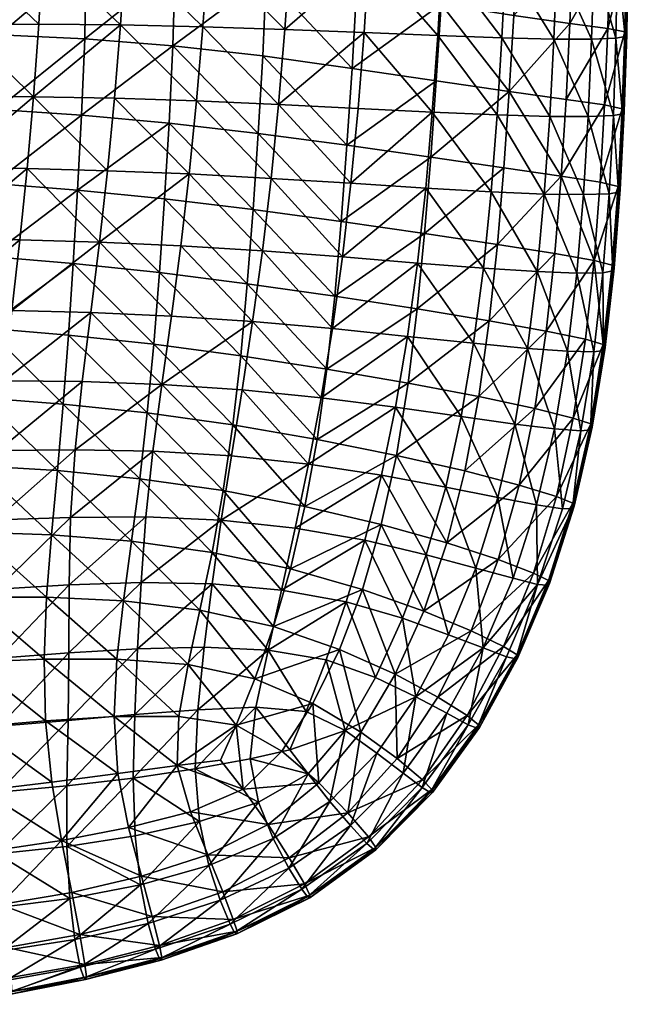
# Model space of a CAD drawing. Header units: inches. Extents: x -33 to 33, y -13 to 11.8.
# Tile 77 of 110: x 25.2 to 33, y -12.8 to -0.3. Entities that reach past the tile are written whole.
import ezdxf

# ---------------------------------------------------------------- set-up
doc = ezdxf.new("R2010")
doc.units = ezdxf.units.IN
doc.header["$MEASUREMENT"] = 0
doc.layers.add('AFUCH-3-STUP', color=5, linetype='Continuous')

msp = doc.modelspace()

# ---------------------------------------------------------------- meshes
at = {"layer": 'AFUCH-3-STUP'}
mesh = msp.add_polyface(dxfattribs=at)
corners = [(27.184, -0.612, 17.077), (26.057, -0.524, 17.132), (26.017, -1.497, 17.152), (27.134, -1.598, 17.093), (26.071, 0.466, 17.103), (27.211, 0.397, 17.045), (27.188, 1.443, 17.007), (24.966, -0.472, 17.165), (24.935, -1.426, 17.185), (26.439, -1.281, 12.998), (27.486, -1.315, 13.135), (27.392, -2.248, 13.129), (24.972, 0.491, 17.126), (28.272, -1.73, 17.007), (28.33, -0.742, 16.995), (28.373, 0.268, 16.963), (23.943, -0.442, 17.182), (26.514, -0.346, 13.002), (25.404, -1.262, 12.942), (25.471, -0.338, 12.944), (23.92, -1.379, 17.207), (24.463, -0.342, 12.939), (28.38, 1.317, 16.936), (28.613, -0.403, 13.287), (27.566, -0.369, 13.139), (27.632, 0.587, 13.14), (26.575, 0.598, 13.007), (25.524, 0.594, 12.944), (24.406, -1.256, 12.939), (28.532, -1.36, 13.287), (23.945, 0.496, 17.138), (24.508, 0.577, 12.939), (26.35, -2.206, 12.992), (24.336, -2.164, 12.939), (23.559, 0.553, 12.939)]
mesh.append_faces([[corners[k] for k in face] for face in [(0, 1, 2), (2, 3, 0), (4, 5, 6), (1, 7, 8), (9, 10, 11), (4, 12, 7), (0, 3, 13), (13, 14, 0), (0, 14, 15), (16, 7, 12), (10, 9, 17), (17, 9, 18), (18, 19, 17), (20, 8, 7), (7, 16, 20), (7, 1, 4), (5, 4, 1), (21, 19, 18), (8, 2, 1), (15, 5, 0), (1, 0, 5), (5, 15, 22), (23, 24, 25), (26, 25, 24), (27, 26, 17), (24, 17, 26), (18, 28, 21), (29, 10, 24), (17, 24, 10), (12, 30, 16), (17, 19, 27), (31, 27, 19), (19, 21, 31), (18, 9, 32), (33, 28, 18), (31, 21, 34)]], dxfattribs={"vtx0": -1, "vtx1": -1, "vtx2": -1})
mesh = msp.add_polyface(dxfattribs=at)
corners = [(30.563, -0.482, 13.642), (31.382, -0.512, 13.847), (31.321, -1.494, 13.848), (29.739, 1.502, 13.462), (29.686, 0.529, 13.46), (28.679, 0.562, 13.287), (30.618, 0.494, 13.643), (31.993, -1.514, 14.037), (30.606, -0.083, 16.667), (30.66, 0.886, 16.64), (29.564, 1.101, 16.815), (31.585, 0.725, 16.45), (28.373, 0.268, 16.963), (28.33, -0.742, 16.995), (29.47, -0.9, 16.868), (29.526, 0.093, 16.845), (32.29, 0.623, 16.251), (31.533, -0.227, 16.468), (31.431, 0.466, 13.845), (32.083, 0.452, 14.042), (32.044, -0.527, 14.04), (30.545, -1.059, 16.691), (31.474, -1.194, 16.484), (29.404, -1.882, 16.882), (28.532, -1.36, 13.287), (28.613, -0.403, 13.287), (29.623, -0.443, 13.461), (27.566, -0.369, 13.139), (30.665, 1.466, 13.647), (30.494, -1.458, 13.641), (31.469, 1.436, 13.852), (32.25, -0.328, 16.262), (27.632, 0.587, 13.14), (29.547, -1.411, 13.462)]
mesh.append_faces([[corners[k] for k in face] for face in [(0, 1, 2), (3, 4, 5), (6, 4, 3), (7, 2, 1), (8, 9, 10), (11, 9, 8), (12, 13, 14), (8, 15, 14), (14, 15, 12), (1, 0, 6), (4, 6, 0), (16, 11, 17), (8, 17, 11), (18, 19, 20), (8, 21, 22), (14, 21, 8), (12, 15, 10), (10, 15, 8), (23, 14, 13), (24, 25, 26), (27, 25, 24), (18, 6, 28), (6, 18, 1), (20, 1, 18), (1, 20, 7), (2, 29, 0), (26, 0, 29), (19, 18, 30), (22, 17, 8), (31, 17, 22), (4, 26, 25), (0, 26, 4), (25, 5, 4), (32, 5, 25), (29, 33, 26), (26, 33, 24)]], dxfattribs={"vtx0": -1, "vtx1": -1, "vtx2": -1})
mesh = msp.add_polyface(dxfattribs=at)
corners = [(32.694, -1.367, 16.023), (32.919, -1.415, 15.653), (32.953, -0.436, 15.646), (32.805, -1.503, 14.518), (32.484, -1.516, 14.249), (32.527, -0.526, 14.252), (32.044, -0.527, 14.04), (32.969, 0.478, 14.877), (32.858, 0.462, 14.528), (32.873, 1.417, 14.538), (32.942, -1.45, 15.261), (32.924, -1.48, 14.877), (32.957, -0.493, 14.875), (32.839, -0.514, 14.522), (32.977, -0.467, 15.258), (32.991, 0.498, 15.255), (32.974, 1.427, 14.886), (32.758, 0.561, 16.003), (32.969, 0.524, 15.638), (32.97, 1.459, 15.631), (32.56, 0.451, 14.251), (32.583, 1.412, 14.258), (32.25, -0.328, 16.262), (32.733, -0.393, 16.016), (32.083, 0.452, 14.042), (32.201, -1.296, 16.273), (32.29, 0.623, 16.251), (31.533, -0.227, 16.468), (32.114, 1.417, 14.049), (32.774, 1.491, 15.989), (32.996, 1.44, 15.254), (31.474, -1.194, 16.484)]
mesh.append_faces([[corners[k] for k in face] for face in [(2, 14, 15), (7, 15, 14), (5, 6, 24), (1, 10, 14), (12, 14, 10), (20, 24, 28), (18, 15, 30)]], dxfattribs={"vtx0": -1, "vtx1": -1, "vtx2": -1})
mesh.append_faces([[corners[k] for k in face] for face in [(0, 1, 2), (3, 4, 5), (6, 5, 4), (7, 8, 9), (10, 11, 12), (13, 12, 11), (14, 2, 1), (15, 7, 16), (17, 18, 19), (11, 3, 13), (5, 13, 3), (8, 20, 21), (22, 23, 17), (18, 17, 23), (23, 2, 18), (15, 18, 2), (2, 23, 0), (25, 0, 23), (17, 26, 22), (27, 22, 26), (26, 17, 29), (12, 13, 8), (20, 8, 13), (14, 12, 7), (8, 7, 12), (31, 25, 22), (23, 22, 25), (24, 20, 5), (13, 5, 20)]], dxfattribs={"vtx0": -1, "vtx2": -1})
mesh = msp.add_polyface(dxfattribs=at)
corners = [(32.424, -2.512, 14.244), (32.751, -2.503, 14.515), (32.672, -3.51, 14.509), (32.677, -4.423, 15.657), (32.79, -3.411, 15.658), (32.56, -3.351, 16.03), (32.694, -1.367, 16.023), (32.201, -1.296, 16.273), (32.14, -2.276, 16.284), (32.797, -3.486, 14.876), (31.924, -2.505, 14.033), (31.993, -1.514, 14.037), (32.924, -1.48, 14.877), (32.942, -1.45, 15.261), (32.891, -2.445, 15.263), (32.638, -2.354, 16.029), (32.919, -1.415, 15.653), (31.474, -1.194, 16.484), (31.407, -2.169, 16.494), (32.866, -2.408, 15.657), (32.339, -3.512, 14.238), (31.321, -1.494, 13.848), (32.815, -3.451, 15.263), (32.873, -2.478, 14.877), (31.325, -3.147, 16.496), (32.059, -3.263, 16.286), (32.805, -1.503, 14.518), (32.484, -1.516, 14.249), (31.948, -4.253, 16.282), (32.044, -0.527, 14.04), (31.245, -2.476, 13.842), (31.834, -3.494, 14.025)]
mesh.append_faces([[corners[k] for k in face] for face in [(0, 10, 11), (12, 13, 14), (17, 18, 8), (19, 14, 13), (21, 11, 10), (4, 22, 14), (23, 14, 22), (8, 18, 24), (27, 11, 29), (30, 10, 31), (20, 31, 10)]], dxfattribs={"vtx0": -1, "vtx1": -1, "vtx2": -1})
mesh.append_faces([[corners[k] for k in face] for face in [(0, 1, 2), (6, 7, 8), (9, 2, 1), (8, 15, 6), (16, 6, 15), (10, 0, 20), (2, 20, 0), (22, 9, 23), (1, 23, 9), (5, 4, 19), (14, 19, 4), (24, 25, 8), (19, 15, 5), (14, 23, 12), (26, 12, 23), (15, 19, 16), (13, 16, 19), (27, 26, 1), (23, 1, 26), (5, 25, 28), (11, 27, 0), (1, 0, 27)]], dxfattribs={"vtx0": -1, "vtx2": -1})
mesh.append_faces([[corners[k] for k in face] for face in [(3, 4, 5), (8, 7, 17), (8, 25, 5), (5, 15, 8)]], dxfattribs={"vtx1": -1, "vtx2": -1})
mesh = msp.add_polyface(dxfattribs=at)
corners = [(30.475, -2.035, 16.702), (31.407, -2.169, 16.494), (31.474, -1.194, 16.484), (31.149, -3.45, 13.83), (30.305, -3.385, 13.631), (30.41, -2.428, 13.637), (29.331, -2.853, 16.888), (29.404, -1.882, 16.882), (28.272, -1.73, 17.007), (31.325, -3.147, 16.496), (30.396, -3.007, 16.705), (30.303, -3.97, 16.7), (28.33, -0.742, 16.995), (29.347, -3.307, 13.452), (28.326, -3.23, 13.277), (28.437, -2.304, 13.283), (29.248, -3.807, 16.882), (29.219, -4.221, 13.442), (27.392, -2.248, 13.129), (32.059, -3.263, 16.286), (31.221, -4.122, 16.49), (30.545, -1.059, 16.691), (28.206, -2.7, 17.017), (28.133, -3.648, 17.011), (31.245, -2.476, 13.842), (31.834, -3.494, 14.025), (29.47, -0.9, 16.868), (28.532, -1.36, 13.287), (29.547, -1.411, 13.462), (29.456, -2.367, 13.458), (30.494, -1.458, 13.641), (31.321, -1.494, 13.848), (31.924, -2.505, 14.033), (27.486, -1.315, 13.135)]
mesh.append_faces([[corners[k] for k in face] for face in [(0, 1, 2), (3, 4, 5), (6, 7, 8), (9, 10, 11), (12, 8, 7), (0, 7, 6), (13, 14, 15), (16, 11, 10), (5, 4, 13), (17, 13, 4), (14, 13, 17), (18, 15, 14), (19, 9, 20), (11, 20, 9), (2, 21, 0), (7, 0, 21), (22, 23, 16), (16, 6, 22), (10, 6, 16), (6, 10, 0), (1, 0, 10), (10, 9, 1), (5, 24, 3), (25, 3, 24), (21, 26, 7), (8, 22, 6), (27, 28, 29), (29, 28, 30), (30, 5, 29), (24, 5, 30), (30, 31, 24), (32, 24, 31), (29, 15, 27), (33, 27, 15), (15, 29, 13), (13, 29, 5)]], dxfattribs={"vtx0": -1, "vtx1": -1, "vtx2": -1})
mesh = msp.add_polyface(dxfattribs=at)
corners = [(27.164, -4.061, 13.113), (26.136, -4.016, 12.982), (26.248, -3.118, 12.986), (25.128, -3.991, 12.939), (24.935, -1.426, 17.185), (23.92, -1.379, 17.207), (23.888, -2.313, 17.216), (25.23, -3.088, 12.94), (25.323, -2.179, 12.94), (24.847, -3.303, 17.188), (23.853, -3.241, 17.212), (23.818, -4.157, 17.2), (27.134, -1.598, 17.093), (26.017, -1.497, 17.152), (25.966, -2.454, 17.16), (24.893, -2.371, 17.191), (27.011, -3.507, 17.099), (27.076, -2.564, 17.104), (28.133, -3.648, 17.011), (28.437, -2.304, 13.283), (27.392, -2.248, 13.129), (27.486, -1.315, 13.135), (24.164, -3.977, 12.938), (24.254, -3.071, 12.938), (28.206, -2.7, 17.017), (25.91, -3.391, 17.159), (28.272, -1.73, 17.007), (27.284, -3.165, 13.121), (24.799, -4.216, 17.172), (26.35, -2.206, 12.992), (25.404, -1.262, 12.942), (24.336, -2.164, 12.939), (28.326, -3.23, 13.277), (28.201, -4.131, 13.267), (26.439, -1.281, 12.998)]
mesh.append_faces([[corners[k] for k in face] for face in [(0, 1, 2), (2, 1, 3), (4, 5, 6), (2, 7, 8), (9, 10, 11), (12, 13, 14), (6, 15, 4), (16, 17, 14), (17, 16, 18), (19, 20, 21), (15, 6, 10), (22, 23, 7), (18, 24, 17), (14, 25, 16), (10, 9, 15), (8, 7, 23), (13, 4, 15), (24, 26, 12), (14, 15, 9), (15, 14, 13), (14, 17, 12), (12, 17, 24), (2, 27, 0), (9, 25, 14), (25, 9, 28), (2, 29, 20), (8, 29, 2), (30, 8, 31), (29, 8, 30), (20, 27, 2), (32, 27, 20), (27, 32, 33), (7, 3, 22), (3, 7, 2), (20, 29, 34), (23, 31, 8)]], dxfattribs={"vtx0": -1, "vtx1": -1, "vtx2": -1})
mesh = msp.add_polyface(dxfattribs=at)
corners = [(25.91, -3.391, 17.159), (25.849, -4.303, 17.14), (26.938, -4.42, 17.081), (26.855, -5.298, 17.052), (27.947, -5.451, 16.968), (23.782, -5.057, 17.174), (24.747, -5.106, 17.147), (24.799, -4.216, 17.172), (28.048, -4.567, 16.991), (28.133, -3.648, 17.011), (27.011, -3.507, 17.099), (24.693, -5.972, 17.109), (25.708, -6.033, 17.075), (27.929, -5.844, 13.257), (26.928, -5.784, 13.109), (27.041, -4.933, 13.109), (25.782, -5.184, 17.116), (26.76, -6.136, 17.021), (27.825, -6.289, 16.932), (25.934, -5.768, 12.977), (28.066, -5.001, 13.257), (25.029, -4.886, 12.94), (25.128, -3.991, 12.939), (26.136, -4.016, 12.982), (24.077, -4.885, 12.938), (27.164, -4.061, 13.113), (28.201, -4.131, 13.267), (26.025, -4.898, 12.98), (24.954, -5.776, 12.94), (27.284, -3.165, 13.121), (23.818, -4.157, 17.2), (24.847, -3.303, 17.188), (24.015, -5.796, 12.938), (24.164, -3.977, 12.938)]
mesh.append_faces([[corners[k] for k in face] for face in [(0, 1, 2), (2, 3, 4), (5, 6, 7), (7, 1, 0), (8, 9, 10), (3, 2, 1), (6, 11, 12), (13, 14, 15), (11, 6, 5), (16, 12, 17), (18, 4, 3), (15, 14, 19), (10, 2, 8), (2, 10, 0), (15, 20, 13), (17, 3, 16), (4, 8, 2), (21, 22, 23), (22, 21, 24), (1, 16, 3), (16, 1, 7), (23, 25, 15), (15, 25, 26), (27, 19, 28), (19, 27, 15), (26, 20, 15), (26, 25, 29), (12, 16, 6), (7, 6, 16), (23, 27, 21), (15, 27, 23), (30, 7, 31), (21, 28, 32), (28, 21, 27), (32, 24, 21), (24, 33, 22)]], dxfattribs={"vtx0": -1, "vtx1": -1, "vtx2": -1})
mesh = msp.add_polyface(dxfattribs=at)
corners = [(30.305, -3.385, 13.631), (31.149, -3.45, 13.83), (31.022, -4.409, 13.827), (31.086, -5.089, 16.478), (30.185, -4.917, 16.683), (30.035, -5.839, 16.66), (30.864, -5.344, 13.817), (31.548, -5.439, 14.009), (31.332, -6.377, 14.001), (31.802, -5.242, 16.279), (30.91, -6.038, 16.465), (29.025, -5.636, 16.838), (28.133, -3.648, 17.011), (28.048, -4.567, 16.991), (29.148, -4.738, 16.862), (30.666, -6.246, 13.801), (29.844, -6.093, 13.606), (30.025, -5.225, 13.614), (28.915, -5.951, 13.424), (31.711, -4.475, 14.017), (31.602, -6.219, 16.269), (29.075, -5.103, 13.43), (28.066, -5.001, 13.257), (31.221, -4.122, 16.49), (31.948, -4.253, 16.282), (30.303, -3.97, 16.7), (27.929, -5.844, 13.257), (30.177, -4.32, 13.625), (29.219, -4.221, 13.442), (27.947, -5.451, 16.968), (29.248, -3.807, 16.882), (28.869, -6.49, 16.797), (28.201, -4.131, 13.267), (28.326, -3.23, 13.277)]
mesh.append_faces([[corners[k] for k in face] for face in [(0, 1, 2), (3, 4, 5), (6, 7, 8), (9, 3, 10), (11, 5, 4), (12, 13, 14), (15, 16, 17), (4, 14, 11), (17, 16, 18), (11, 14, 13), (19, 2, 1), (5, 10, 3), (18, 21, 17), (22, 21, 18), (4, 3, 23), (24, 23, 3), (14, 4, 25), (23, 25, 4), (17, 6, 15), (18, 26, 22), (2, 19, 7), (0, 27, 28), (2, 27, 0), (13, 29, 11), (14, 30, 12), (25, 30, 14), (31, 11, 29), (21, 22, 32), (27, 2, 6), (7, 6, 2), (27, 17, 21), (6, 17, 27), (32, 28, 21), (21, 28, 27), (28, 32, 33)]], dxfattribs={"vtx0": -1, "vtx1": -1, "vtx2": -1})
mesh.append_faces([[corners[k] for k in face] for face in [(10, 20, 9)]], dxfattribs={"vtx0": -1, "vtx2": -1})
mesh = msp.add_polyface(dxfattribs=at)
corners = [(32.56, -3.351, 16.03), (32.448, -4.355, 16.03), (32.677, -4.423, 15.657), (32.797, -3.486, 14.876), (32.815, -3.451, 15.263), (32.701, -4.464, 15.261), (32.672, -3.51, 14.509), (32.681, -4.499, 14.874), (31.948, -4.253, 16.282), (31.711, -4.475, 14.017), (32.218, -4.51, 14.235), (32.053, -5.499, 14.226), (32.388, -5.525, 14.498), (32.515, -5.512, 14.871), (32.282, -6.517, 14.868), (32.555, -4.519, 14.504), (32.536, -5.479, 15.258), (32.516, -5.438, 15.654), (32.288, -6.449, 15.65), (31.802, -5.242, 16.279), (31.086, -5.089, 16.478), (32.79, -3.411, 15.658), (31.834, -3.494, 14.025), (32.294, -5.363, 16.028), (32.078, -6.363, 16.023), (32.155, -6.52, 14.492), (31.149, -3.45, 13.83), (31.548, -5.439, 14.009), (31.826, -6.469, 14.218), (32.339, -3.512, 14.238), (31.602, -6.219, 16.269), (31.221, -4.122, 16.49), (32.059, -3.263, 16.286)]
mesh.append_faces([[corners[k] for k in face] for face in [(3, 4, 5), (2, 5, 4), (16, 5, 2), (10, 9, 22), (26, 22, 9), (7, 5, 16), (11, 27, 9)]], dxfattribs={"vtx0": -1, "vtx1": -1, "vtx2": -1})
mesh.append_faces([[corners[k] for k in face] for face in [(6, 3, 7), (8, 1, 0), (9, 10, 11), (12, 11, 10), (12, 13, 14), (10, 15, 12), (13, 12, 15), (16, 17, 18), (1, 8, 19), (20, 19, 8), (15, 7, 13), (4, 21, 2), (17, 23, 24), (23, 17, 2), (11, 12, 25), (16, 13, 7), (5, 7, 3), (27, 11, 28), (7, 15, 6), (29, 6, 15), (23, 19, 30), (2, 1, 23), (19, 23, 1), (15, 10, 29), (22, 29, 10), (31, 8, 32)]], dxfattribs={"vtx0": -1, "vtx2": -1})
mesh.append_faces([[corners[k] for k in face] for face in [(0, 1, 2), (2, 17, 16), (14, 13, 16)]], dxfattribs={"vtx1": -1, "vtx2": -1})
mesh = msp.add_polyface(dxfattribs=at)
corners = [(26.928, -5.784, 13.109), (27.929, -5.844, 13.257), (27.801, -6.666, 13.27), (28.397, -8.326, 13.512), (27.583, -8.288, 13.393), (27.685, -7.479, 13.311), (26.838, -6.624, 13.131), (26.776, -7.463, 13.188), (25.857, -7.492, 13.07), (26.468, -8.438, 16.843), (26.433, -9.171, 16.752), (27.258, -9.169, 16.694), (27.683, -7.077, 16.887), (27.825, -6.289, 16.932), (26.76, -6.136, 17.021), (27.501, -9.084, 13.503), (27.528, -7.814, 16.829), (27.377, -8.507, 16.766), (28.229, -8.692, 16.654), (25.854, -8.357, 13.171), (25.538, -8.438, 16.89), (26.551, -7.696, 16.915), (26.655, -6.933, 16.973), (28.568, -7.558, 13.457), (26.732, -8.306, 13.282), (26.695, -9.147, 13.405), (25.846, -9.22, 13.306), (27.991, -9.283, 16.601), (25.708, -6.033, 17.075), (25.57, -7.65, 16.967), (25.633, -6.852, 17.026), (25.877, -6.63, 13.006), (25.934, -5.768, 12.977), (28.465, -8.024, 16.708), (26.855, -5.298, 17.052)]
mesh.append_faces([[corners[k] for k in face] for face in [(0, 1, 2), (3, 4, 5), (6, 7, 8), (9, 10, 11), (12, 13, 14), (15, 4, 3), (16, 17, 18), (19, 8, 7), (10, 9, 20), (17, 16, 21), (14, 22, 12), (23, 5, 2), (7, 6, 2), (2, 6, 0), (24, 25, 26), (27, 18, 17), (22, 14, 28), (9, 21, 29), (21, 9, 17), (21, 22, 30), (22, 21, 16), (31, 32, 0), (16, 12, 22), (12, 16, 33), (17, 11, 27), (11, 17, 9), (7, 24, 19), (26, 19, 24), (34, 14, 13), (8, 31, 6), (0, 6, 31), (4, 15, 25), (2, 5, 7), (24, 7, 5), (25, 24, 4), (5, 4, 24)]], dxfattribs={"vtx0": -1, "vtx1": -1, "vtx2": -1})
mesh = msp.add_polyface(dxfattribs=at)
corners = [(30.415, -7.106, 13.797), (31.051, -7.276, 13.996), (30.702, -8.127, 13.998), (32.536, -5.479, 15.258), (32.304, -6.487, 15.254), (32.282, -6.517, 14.868), (30.678, -6.955, 16.443), (31.334, -7.169, 16.259), (31.602, -6.219, 16.269), (32.288, -6.449, 15.65), (32.078, -6.363, 16.023), (31.784, -7.342, 16.014), (31.837, -7.485, 14.491), (31.525, -7.407, 14.214), (31.826, -6.469, 14.218), (32.516, -5.438, 15.654), (29.631, -6.922, 13.606), (30.115, -7.917, 13.805), (30.384, -7.825, 16.42), (31.332, -6.377, 14.001), (31.548, -5.439, 14.009), (31.965, -7.497, 14.864), (31.989, -7.472, 15.25), (32.155, -6.52, 14.492), (31.978, -7.437, 15.643), (32.294, -5.363, 16.028), (29.841, -6.721, 16.628), (32.388, -5.525, 14.498), (31.143, -8.296, 14.211), (30.991, -8.076, 16.242), (30.035, -5.839, 16.66), (29.844, -6.093, 13.606), (30.666, -6.246, 13.801), (32.053, -5.499, 14.226), (30.91, -6.038, 16.465), (30.864, -5.344, 13.817), (29.602, -7.55, 16.598)]
mesh.append_faces([[corners[k] for k in face] for face in [(0, 1, 2), (3, 4, 5), (16, 0, 17), (7, 6, 18), (14, 19, 20), (5, 4, 22), (24, 22, 4), (18, 6, 26), (30, 26, 6), (9, 4, 3), (31, 32, 0), (1, 0, 32), (32, 19, 1), (13, 1, 19), (8, 34, 6), (6, 34, 30), (0, 16, 31), (19, 32, 35), (26, 36, 18)]], dxfattribs={"vtx0": -1, "vtx1": -1, "vtx2": -1})
mesh.append_faces([[corners[k] for k in face] for face in [(6, 7, 8), (9, 10, 11), (7, 11, 10), (12, 13, 14), (10, 9, 15), (10, 8, 7), (19, 14, 13), (14, 23, 12), (11, 24, 9), (8, 10, 25), (5, 23, 27), (1, 13, 28), (11, 7, 29), (22, 21, 5), (4, 9, 24), (23, 14, 33)]], dxfattribs={"vtx0": -1, "vtx2": -1})
mesh.append_faces([[corners[k] for k in face] for face in [(5, 21, 12), (12, 23, 5)]], dxfattribs={"vtx1": -1, "vtx2": -1})
mesh = msp.add_polyface(dxfattribs=at)
corners = [(29.841, -6.721, 16.628), (28.869, -6.49, 16.797), (28.682, -7.288, 16.76), (28.465, -8.024, 16.708), (29.311, -8.314, 16.556), (29.602, -7.55, 16.598), (27.825, -6.289, 16.932), (27.683, -7.077, 16.887), (27.685, -7.479, 13.311), (28.568, -7.558, 13.457), (28.397, -8.326, 13.512), (28.744, -6.767, 13.43), (28.915, -5.951, 13.424), (29.844, -6.093, 13.606), (27.801, -6.666, 13.27), (27.929, -5.844, 13.257), (28.971, -9.006, 16.517), (28.229, -8.692, 16.654), (27.991, -9.283, 16.601), (30.035, -5.839, 16.66), (29.14, -8.449, 13.656), (29.771, -8.671, 13.83), (29.382, -9.349, 13.861), (29.393, -7.709, 13.621), (30.02, -8.632, 16.394), (29.631, -6.922, 13.606), (30.115, -7.917, 13.805), (28.243, -9.053, 13.602), (28.886, -9.108, 13.714), (28.674, -9.594, 13.763), (29.58, -9.369, 16.375), (27.947, -5.451, 16.968), (27.501, -9.084, 13.503), (27.528, -7.814, 16.829), (29.025, -5.636, 16.838)]
mesh.append_faces([[corners[k] for k in face] for face in [(0, 1, 2), (3, 4, 5), (6, 7, 2), (8, 9, 10), (11, 12, 13), (14, 15, 12), (16, 17, 18), (1, 0, 19), (2, 1, 6), (20, 21, 22), (21, 20, 23), (5, 4, 24), (9, 11, 25), (26, 23, 25), (27, 28, 29), (23, 20, 10), (3, 2, 7), (5, 2, 3), (30, 24, 4), (23, 26, 21), (12, 11, 14), (14, 11, 9), (10, 9, 23), (25, 23, 9), (31, 6, 1), (28, 27, 10), (10, 27, 32), (13, 25, 11), (10, 20, 28), (22, 28, 20), (17, 16, 4), (4, 16, 30), (2, 5, 0), (4, 3, 17), (17, 3, 33), (19, 34, 1)]], dxfattribs={"vtx0": -1, "vtx1": -1, "vtx2": -1})
mesh = msp.add_polyface(dxfattribs=at)
corners = [(25.57, -7.65, 16.967), (25.633, -6.852, 17.026), (24.643, -6.818, 17.058), (24.935, -7.547, 12.959), (24.922, -6.662, 12.941), (25.877, -6.63, 13.006), (24.061, -8.499, 12.968), (24.022, -7.606, 12.939), (24.693, -5.972, 17.109), (26.551, -7.696, 16.915), (24.959, -8.426, 13.052), (25.934, -5.768, 12.977), (23.202, -8.563, 12.948), (23.716, -6.814, 17.086), (23.704, -7.676, 17.014), (24.611, -7.65, 16.994), (25.538, -8.438, 16.89), (26.468, -8.438, 16.843), (24.611, -8.477, 16.911), (25.857, -7.492, 13.07), (25.854, -8.357, 13.171), (23.744, -5.942, 17.136), (22.906, -5.932, 17.152), (22.892, -6.826, 17.101), (22.894, -7.713, 17.024), (23.722, -8.533, 16.925), (25.708, -6.033, 17.075), (26.655, -6.933, 16.973), (23.166, -7.663, 12.938), (24.954, -5.776, 12.94), (23.996, -6.704, 12.938), (24.015, -5.796, 12.938), (23.141, -6.745, 12.938), (23.155, -5.815, 12.938)]
mesh.append_faces([[corners[k] for k in face] for face in [(0, 1, 2), (3, 4, 5), (6, 7, 3), (8, 2, 1), (1, 0, 9), (3, 10, 6), (11, 5, 4), (7, 6, 12), (13, 14, 15), (0, 16, 17), (18, 15, 14), (19, 20, 10), (4, 3, 7), (21, 22, 23), (23, 13, 21), (14, 13, 23), (23, 24, 14), (25, 14, 24), (1, 26, 8), (26, 1, 27), (5, 19, 3), (10, 3, 19), (15, 18, 16), (12, 28, 7), (2, 8, 21), (29, 4, 30), (4, 29, 11), (16, 0, 15), (2, 15, 0), (21, 13, 2), (15, 2, 13), (31, 30, 32), (30, 31, 29), (7, 30, 4), (30, 7, 28), (28, 32, 30), (32, 33, 31)]], dxfattribs={"vtx0": -1, "vtx1": -1, "vtx2": -1})
mesh = msp.add_polyface(dxfattribs=at)
corners = [(31.585, -8.416, 15.244), (31.56, -8.435, 14.859), (31.965, -7.497, 14.864), (31.405, -8.278, 16.004), (31.578, -8.384, 15.635), (31.978, -7.437, 15.643), (31.837, -7.485, 14.491), (30.953, -9.275, 14.479), (30.68, -9.13, 14.208), (31.143, -8.296, 14.211), (30.702, -8.127, 13.998), (30.115, -7.917, 13.805), (30.415, -7.106, 13.797), (31.989, -7.472, 15.25), (30.939, -9.16, 15.999), (31.441, -8.408, 14.484), (30.045, -9.706, 16.221), (30.564, -8.925, 16.227), (30.02, -8.632, 16.394), (30.283, -8.918, 14.008), (31.051, -7.276, 13.996), (31.085, -9.276, 15.629), (31.098, -9.313, 15.238), (29.58, -9.369, 16.375), (31.065, -9.32, 14.852), (29.382, -9.349, 13.861), (29.771, -8.671, 13.83), (31.784, -7.342, 16.014), (30.991, -8.076, 16.242), (31.525, -7.407, 14.214), (30.384, -7.825, 16.42), (31.334, -7.169, 16.259), (29.602, -7.55, 16.598)]
mesh.append_faces([[corners[k] for k in face] for face in [(10, 11, 12), (9, 10, 20), (1, 0, 22), (18, 23, 16), (25, 26, 19), (21, 22, 0), (11, 10, 19), (19, 10, 9), (2, 13, 0), (4, 0, 13), (19, 26, 11), (28, 30, 18), (18, 30, 32)]], dxfattribs={"vtx0": -1, "vtx1": -1, "vtx2": -1})
mesh.append_faces([[corners[k] for k in face] for face in [(0, 1, 2), (3, 4, 5), (6, 2, 1), (7, 8, 9), (13, 5, 4), (4, 3, 14), (17, 14, 3), (14, 21, 4), (1, 15, 6), (15, 1, 24), (22, 24, 1), (24, 7, 15), (9, 15, 7), (5, 27, 3), (28, 3, 27), (30, 28, 31), (0, 4, 21), (3, 28, 17), (18, 17, 28)]], dxfattribs={"vtx0": -1, "vtx2": -1})
mesh.append_faces([[corners[k] for k in face] for face in [(6, 15, 9), (16, 17, 18), (9, 8, 19), (9, 29, 6)]], dxfattribs={"vtx1": -1, "vtx2": -1})
mesh = msp.add_polyface(dxfattribs=at)
corners = [(23.704, -7.676, 17.014), (23.722, -8.533, 16.925), (24.611, -8.477, 16.911), (24.966, -9.295, 13.21), (24.951, -10.136, 13.41), (24.069, -10.2, 13.36), (24.659, -9.301, 16.805), (24.753, -10.114, 16.683), (24.871, -10.885, 16.54), (25.761, -10.751, 16.528), (23.78, -9.383, 16.816), (23.876, -10.212, 16.684), (24.061, -8.499, 12.968), (24.078, -9.365, 13.138), (23.226, -9.426, 13.107), (23.229, -10.25, 13.342), (24.959, -8.426, 13.052), (24.056, -10.987, 13.594), (23.202, -8.563, 12.948), (26.481, -9.897, 16.639), (25.636, -10.007, 16.67), (25.556, -9.226, 16.791), (24.94, -10.922, 13.621), (25.83, -10.057, 13.477), (25.846, -9.22, 13.306), (25.854, -8.357, 13.171), (25.538, -8.438, 16.89), (26.433, -9.171, 16.752), (23.223, -11.032, 13.582), (22.917, -8.592, 16.93), (22.974, -9.46, 16.824), (23.062, -10.297, 16.689), (23.987, -10.993, 16.548), (22.894, -7.713, 17.024)]
mesh.append_faces([[corners[k] for k in face] for face in [(0, 1, 2), (3, 4, 5), (6, 2, 1), (7, 8, 9), (10, 11, 7), (12, 13, 14), (15, 14, 13), (13, 12, 16), (5, 13, 3), (16, 3, 13), (7, 6, 10), (17, 5, 4), (8, 7, 11), (14, 18, 12), (19, 20, 9), (21, 20, 19), (22, 4, 23), (24, 23, 4), (1, 10, 6), (3, 16, 25), (4, 3, 24), (25, 24, 3), (26, 21, 27), (28, 15, 5), (13, 5, 15), (9, 20, 7), (6, 7, 20), (21, 26, 2), (29, 30, 10), (11, 10, 30), (30, 31, 11), (32, 11, 31), (2, 6, 21), (20, 21, 6), (10, 1, 29), (33, 29, 1)]], dxfattribs={"vtx0": -1, "vtx1": -1, "vtx2": -1})
mesh = msp.add_polyface(dxfattribs=at)
corners = [(30.495, -10.139, 15.233), (30.49, -10.104, 15.627), (29.773, -10.841, 15.628), (29.452, -10.563, 14.189), (29.659, -10.79, 14.452), (28.829, -11.375, 14.441), (30.939, -9.16, 15.999), (30.564, -8.925, 16.227), (30.045, -9.706, 16.221), (29.68, -10.706, 16.007), (28.862, -11.308, 16.009), (30.68, -9.13, 14.208), (30.953, -9.275, 14.479), (30.365, -10.078, 14.466), (31.065, -9.32, 14.852), (31.098, -9.313, 15.238), (29.774, -10.874, 15.229), (29.746, -10.87, 14.835), (30.467, -10.142, 14.843), (28.932, -11.485, 15.229), (30.122, -9.893, 14.201), (30.371, -9.979, 16.003), (31.085, -9.276, 15.629), (29.417, -10.399, 16.22), (29.788, -9.637, 14.021), (28.903, -11.472, 14.83), (30.283, -8.918, 14.008), (29.58, -9.369, 16.375), (28.931, -11.452, 15.629), (29.046, -10.018, 16.358), (29.188, -10.254, 14.018), (29.382, -9.349, 13.861)]
mesh.append_faces([[corners[k] for k in face] for face in [(14, 15, 0), (17, 16, 19), (1, 0, 15), (20, 24, 26), (2, 16, 0), (18, 0, 16), (27, 29, 23), (3, 30, 24), (26, 24, 31), (31, 24, 30)]], dxfattribs={"vtx0": -1, "vtx1": -1, "vtx2": -1})
mesh.append_faces([[corners[k] for k in face] for face in [(0, 1, 2), (3, 4, 5), (6, 7, 8), (2, 9, 10), (11, 12, 13), (9, 2, 1), (16, 17, 18), (18, 13, 12), (12, 14, 18), (13, 18, 17), (20, 13, 4), (21, 1, 22), (1, 21, 9), (23, 9, 21), (4, 3, 20), (24, 20, 3), (4, 17, 25), (17, 4, 13), (22, 6, 21), (8, 21, 6), (21, 8, 23), (15, 22, 1), (13, 20, 11), (26, 11, 20), (16, 2, 28), (0, 18, 14)]], dxfattribs={"vtx0": -1, "vtx2": -1})
mesh.append_faces([[corners[k] for k in face] for face in [(23, 8, 27)]], dxfattribs={"vtx1": -1, "vtx2": -1})
mesh = msp.add_polyface(dxfattribs=at)
corners = [(28.08, -10.099, 16.464), (28.397, -10.549, 16.35), (29.046, -10.018, 16.358), (28.932, -11.485, 15.229), (28.903, -11.472, 14.83), (29.746, -10.87, 14.835), (29.68, -10.706, 16.007), (29.417, -10.399, 16.22), (28.668, -10.973, 16.223), (28.829, -11.375, 14.441), (28.664, -11.108, 14.171), (29.452, -10.563, 14.189), (28.91, -9.904, 13.876), (29.188, -10.254, 14.018), (28.462, -10.728, 13.996), (28.862, -11.308, 16.009), (28.931, -11.452, 15.629), (29.773, -10.841, 15.628), (27.998, -11.942, 15.233), (27.971, -11.925, 14.83), (27.912, -11.819, 14.434), (29.382, -9.349, 13.861), (28.674, -9.594, 13.763), (28.886, -9.108, 13.714), (27.954, -11.76, 15.997), (28.002, -11.91, 15.63), (27.821, -11.408, 16.221), (27.787, -11.516, 14.156), (29.659, -10.79, 14.452), (29.774, -10.874, 15.229), (27.991, -9.283, 16.601), (28.575, -9.614, 16.482), (28.971, -9.006, 16.517), (29.58, -9.369, 16.375), (28.275, -10.263, 13.841), (27.628, -10.935, 16.358), (28.168, -9.71, 13.705), (28.243, -9.053, 13.602)]
mesh.append_faces([[corners[k] for k in face] for face in [(0, 1, 2), (12, 13, 14), (13, 12, 21), (10, 14, 13), (22, 23, 21), (4, 3, 18), (7, 2, 1), (16, 3, 29), (25, 18, 3), (30, 31, 32), (2, 33, 32), (14, 34, 12), (8, 1, 35), (21, 12, 22), (12, 34, 36), (22, 36, 37), (36, 22, 12), (2, 31, 0), (32, 31, 2)]], dxfattribs={"vtx0": -1, "vtx1": -1, "vtx2": -1})
mesh.append_faces([[corners[k] for k in face] for face in [(3, 4, 5), (6, 7, 8), (9, 10, 11), (8, 15, 6), (15, 16, 17), (18, 19, 4), (10, 9, 20), (24, 25, 16), (19, 20, 9), (15, 8, 26), (14, 10, 27), (4, 9, 28), (9, 4, 19), (16, 15, 24), (3, 16, 25), (13, 11, 10), (1, 8, 7)]], dxfattribs={"vtx0": -1, "vtx2": -1})
mesh = msp.add_polyface(dxfattribs=at)
corners = [(26.677, -9.958, 13.556), (26.7, -10.695, 13.729), (25.831, -10.829, 13.668), (26.618, -10.588, 16.505), (27.407, -10.387, 16.478), (27.236, -9.798, 16.598), (26.781, -11.21, 16.368), (27.628, -10.935, 16.358), (26.695, -9.147, 13.405), (25.83, -10.057, 13.477), (27.469, -9.84, 13.632), (27.501, -9.084, 13.503), (28.243, -9.053, 13.602), (26.769, -11.32, 13.925), (28.397, -10.549, 16.35), (28.08, -10.099, 16.464), (27.787, -11.516, 14.156), (27.643, -11.072, 13.962), (28.462, -10.728, 13.996), (28.275, -10.263, 13.841), (27.524, -10.511, 13.79), (28.168, -9.71, 13.705), (27.821, -11.408, 16.221), (28.668, -10.973, 16.223), (26.433, -9.171, 16.752), (26.481, -9.897, 16.639), (25.846, -9.22, 13.306), (27.258, -9.169, 16.694), (25.761, -10.751, 16.528), (27.991, -9.283, 16.601), (25.556, -9.226, 16.791), (28.575, -9.614, 16.482), (27.792, -9.73, 16.557)]
mesh.append_faces([[corners[k] for k in face] for face in [(0, 1, 2), (3, 4, 5), (3, 6, 7), (8, 0, 9), (10, 11, 12), (2, 1, 13), (14, 15, 4), (16, 17, 18), (19, 20, 10), (10, 21, 19), (12, 21, 10), (2, 9, 0), (24, 25, 5), (17, 20, 19), (20, 17, 13), (9, 26, 8), (5, 27, 24), (19, 18, 17), (6, 3, 28), (5, 4, 15), (29, 27, 5), (25, 24, 30), (20, 1, 0), (13, 1, 20), (11, 10, 0), (0, 10, 20), (28, 3, 25), (5, 25, 3), (15, 31, 29), (5, 32, 29), (0, 8, 11), (29, 32, 15), (15, 32, 5), (7, 4, 3), (4, 7, 14)]], dxfattribs={"vtx0": -1, "vtx1": -1, "vtx2": -1})
mesh.append_faces([[corners[k] for k in face] for face in [(7, 22, 23)]], dxfattribs={"vtx0": -1, "vtx2": -1})
mesh = msp.add_polyface(dxfattribs=at)
corners = [(25.065, -12.12, 16.219), (25.114, -12.503, 15.984), (26.06, -12.334, 15.988), (25.127, -12.68, 15.635), (25.115, -12.712, 15.236), (26.067, -12.526, 15.238), (24.999, -12.16, 14.095), (24.955, -11.608, 13.851), (25.866, -11.492, 13.882), (24.056, -10.987, 13.594), (24.94, -10.922, 13.621), (26.078, -12.492, 15.634), (24.155, -12.241, 16.224), (26.001, -12.371, 14.424), (26.044, -12.507, 14.828), (25.092, -12.688, 14.821), (25.055, -12.54, 14.411), (24.136, -12.652, 14.399), (24.093, -12.258, 14.076), (24.204, -12.81, 15.63), (24.951, -10.136, 13.41), (25.93, -12.016, 14.116), (24.171, -12.816, 14.812), (24.193, -12.843, 15.229), (25.761, -10.751, 16.528), (24.871, -10.885, 16.54), (24.983, -11.569, 16.387), (25.994, -11.954, 16.221), (25.891, -11.416, 16.385), (25.83, -10.057, 13.477), (25.831, -10.829, 13.668), (24.194, -12.633, 15.987), (24.086, -11.682, 16.389)]
mesh.append_faces([[corners[k] for k in face] for face in [(3, 4, 5), (6, 7, 8), (9, 10, 7), (14, 5, 4), (8, 7, 10), (20, 10, 9), (15, 4, 23), (19, 23, 4), (24, 25, 26), (27, 28, 26), (29, 30, 10), (10, 30, 8), (26, 28, 24), (32, 26, 25), (0, 26, 32)]], dxfattribs={"vtx0": -1, "vtx1": -1, "vtx2": -1})
mesh.append_faces([[corners[k] for k in face] for face in [(0, 1, 2), (1, 0, 12), (13, 14, 15), (6, 16, 17), (7, 6, 18), (5, 11, 3), (4, 15, 14), (4, 3, 19), (15, 16, 13), (21, 13, 16), (16, 15, 22), (23, 22, 15), (8, 21, 6), (16, 6, 21), (12, 31, 1), (2, 27, 0), (26, 0, 27)]], dxfattribs={"vtx0": -1, "vtx2": -1})
mesh.append_faces([[corners[k] for k in face] for face in [(2, 1, 3), (3, 11, 2), (19, 3, 1), (1, 31, 19)]], dxfattribs={"vtx1": -1, "vtx2": -1})
mesh = msp.add_polyface(dxfattribs=at)
corners = [(27.971, -11.925, 14.83), (27.998, -11.942, 15.233), (27.034, -12.281, 15.236), (27.011, -12.093, 15.989), (26.919, -11.724, 16.22), (25.994, -11.954, 16.221), (26.044, -12.507, 14.828), (26.001, -12.371, 14.424), (26.959, -12.138, 14.432), (26.769, -11.32, 13.925), (26.867, -11.812, 14.135), (25.93, -12.016, 14.116), (27.01, -12.262, 14.831), (28.002, -11.91, 15.63), (27.954, -11.76, 15.997), (27.042, -12.248, 15.632), (27.643, -11.072, 13.962), (25.891, -11.416, 16.385), (27.912, -11.819, 14.434), (27.787, -11.516, 14.156), (28.664, -11.108, 14.171), (27.821, -11.408, 16.221), (28.862, -11.308, 16.009), (27.628, -10.935, 16.358), (26.781, -11.21, 16.368), (26.067, -12.526, 15.238), (26.06, -12.334, 15.988), (26.078, -12.492, 15.634), (25.866, -11.492, 13.882), (25.831, -10.829, 13.668), (25.761, -10.751, 16.528)]
mesh.append_faces([[corners[k] for k in face] for face in [(0, 1, 2), (10, 9, 16), (15, 2, 1), (21, 23, 24), (12, 2, 25), (27, 25, 2), (9, 28, 29), (11, 28, 9), (4, 24, 17), (30, 17, 24)]], dxfattribs={"vtx0": -1, "vtx1": -1, "vtx2": -1})
mesh.append_faces([[corners[k] for k in face] for face in [(3, 4, 5), (6, 7, 8), (9, 10, 11), (2, 12, 0), (13, 14, 3), (10, 8, 7), (4, 3, 14), (3, 15, 13), (7, 11, 10), (17, 5, 4), (18, 0, 12), (18, 19, 20), (21, 14, 22), (19, 18, 8), (12, 8, 18), (25, 6, 12), (8, 12, 6), (15, 3, 26), (5, 26, 3), (16, 19, 10), (8, 10, 19), (1, 13, 15), (2, 15, 27), (26, 27, 15), (14, 21, 4), (24, 4, 21)]], dxfattribs={"vtx0": -1, "vtx2": -1})

doc.saveas('drawing.dxf')
